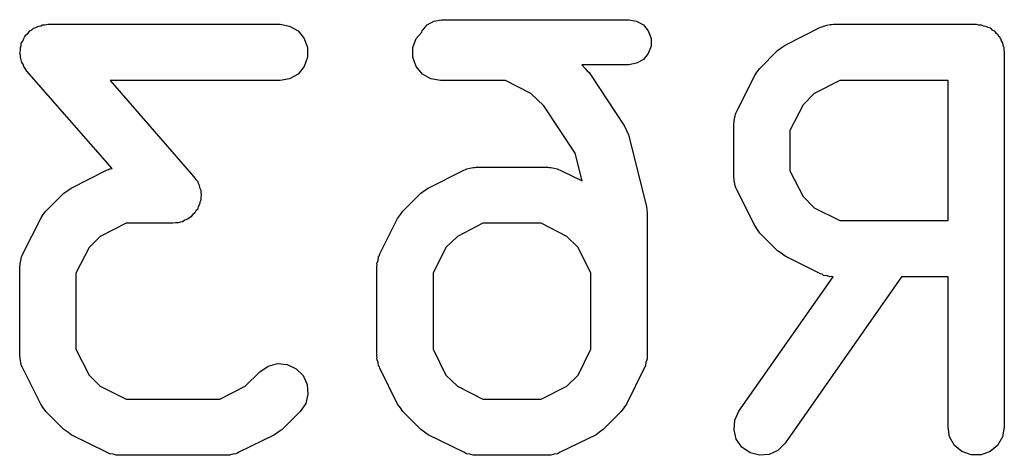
# Model space of a CAD drawing. Extents: x 93.7 to 160.2, y -161.6 to -97.7.
# Tile 27 of 30: x 139 to 141.6, y -113.7 to -112.5. Entities that reach past the tile are written whole.
import ezdxf

# ---------------------------------------------------------------- set-up
doc = ezdxf.new("R2010")
doc.units = 0
doc.header["$MEASUREMENT"] = 0
doc.layers.add('BLACK', color=7, linetype='CONTINUOUS')

msp = doc.modelspace()

# ---------------------------------------------------------------- linework, layer by layer
at = {"layer": 'Black'}
for p, q in [((139.049, -112.541), (139.056, -112.539)), ((139.056, -112.539), (139.676, -112.539)), ((139.676, -112.539), (139.701, -112.544)), ((140.068, -112.541), (140.086, -112.531)), ((140.086, -112.531), (140.106, -112.527)), ((140.106, -112.527), (140.606, -112.527)), ((140.606, -112.527), (140.627, -112.531)), ((140.627, -112.531), (140.645, -112.541)), ((141.135, -112.542), (141.143, -112.54)), ((141.143, -112.54), (141.147, -112.54)), ((141.147, -112.54), (141.152, -112.539)), ((141.152, -112.539), (141.533, -112.539)), ((141.533, -112.539), (141.539, -112.541)), ((138.998, -112.567), (139.004, -112.563)), ((139.004, -112.563), (139.008, -112.557)), ((139.008, -112.557), (139.013, -112.554)), ((139.013, -112.554), (139.018, -112.55)), ((139.018, -112.55), (139.024, -112.548)), ((139.024, -112.548), (139.031, -112.544)), ((139.031, -112.544), (139.037, -112.543)), ((139.037, -112.543), (139.042, -112.541)), ((139.042, -112.541), (139.049, -112.541)), ((139.701, -112.544), (139.724, -112.557)), ((139.724, -112.557), (139.74, -112.577)), ((140.039, -112.577), (140.054, -112.56)), ((140.054, -112.56), (140.055, -112.557)), ((140.055, -112.557), (140.068, -112.541)), ((140.645, -112.541), (140.658, -112.557)), ((140.658, -112.557), (140.666, -112.577)), ((141.023, -112.595), (141.118, -112.547)), ((141.118, -112.547), (141.122, -112.546)), ((141.122, -112.546), (141.126, -112.544)), ((141.126, -112.544), (141.135, -112.542)), ((141.539, -112.541), (141.546, -112.541)), ((141.546, -112.541), (141.552, -112.543)), ((141.552, -112.543), (141.558, -112.544)), ((141.558, -112.544), (141.564, -112.547)), ((141.564, -112.547), (141.57, -112.549)), ((141.57, -112.549), (141.575, -112.554)), ((141.575, -112.554), (141.581, -112.557)), ((141.581, -112.557), (141.585, -112.562)), ((141.585, -112.562), (141.59, -112.566)), ((141.59, -112.566), (141.593, -112.572)), ((138.985, -112.59), (138.989, -112.584)), ((138.985, -112.596), (138.985, -112.59)), ((138.989, -112.584), (138.992, -112.577)), ((138.992, -112.577), (138.995, -112.572)), ((138.995, -112.572), (138.998, -112.567)), ((139.74, -112.577), (139.749, -112.601)), ((140.03, -112.601), (140.039, -112.577)), ((140.666, -112.577), (140.666, -112.598)), ((141.593, -112.572), (141.598, -112.577)), ((141.598, -112.577), (141.6, -112.583)), ((141.6, -112.583), (141.603, -112.589)), ((141.603, -112.589), (141.604, -112.595)), ((138.981, -112.616), (138.983, -112.609)), ((138.983, -112.622), (138.981, -112.616)), ((138.983, -112.601), (138.985, -112.596)), ((138.983, -112.609), (138.983, -112.601)), ((139.749, -112.601), (139.749, -112.627)), ((140.03, -112.627), (140.03, -112.601)), ((140.658, -112.617), (140.645, -112.633)), ((140.666, -112.598), (140.658, -112.617)), ((140.956, -112.657), (141.003, -112.609)), ((141.003, -112.609), (141.013, -112.602)), ((141.013, -112.602), (141.023, -112.595)), ((141.604, -112.595), (141.607, -112.601)), ((141.607, -112.601), (141.607, -112.608)), ((141.607, -112.608), (141.608, -112.614)), ((141.608, -112.614), (141.608, -113.614)), ((138.983, -112.627), (138.983, -112.622)), ((138.985, -112.634), (138.983, -112.627)), ((138.987, -112.641), (138.985, -112.634)), ((138.99, -112.646), (138.987, -112.641)), ((139.749, -112.627), (139.74, -112.652)), ((140.039, -112.652), (140.03, -112.627)), ((140.627, -112.643), (140.606, -112.647)), ((140.645, -112.633), (140.627, -112.643)), ((138.992, -112.652), (138.99, -112.646)), ((138.996, -112.657), (138.992, -112.652)), ((139, -112.664), (138.996, -112.657)), ((139.228, -112.924), (139, -112.664)), ((139.724, -112.672), (139.701, -112.685)), ((139.74, -112.652), (139.724, -112.672)), ((140.056, -112.672), (140.039, -112.652)), ((140.078, -112.685), (140.056, -112.672)), ((140.606, -112.647), (140.481, -112.647)), ((140.481, -112.647), (140.49, -112.657)), ((140.49, -112.657), (140.495, -112.663)), ((140.495, -112.663), (140.5, -112.668)), ((140.5, -112.668), (140.595, -112.811)), ((140.942, -112.676), (140.949, -112.666)), ((140.949, -112.666), (140.956, -112.657)), ((139.676, -112.689), (139.222, -112.689)), ((139.222, -112.689), (139.446, -112.946)), ((139.701, -112.685), (139.676, -112.689)), ((140.104, -112.689), (140.078, -112.685)), ((140.277, -112.689), (140.104, -112.689)), ((140.345, -112.724), (140.277, -112.689)), ((140.894, -112.771), (140.942, -112.676)), ((141.169, -112.689), (141.101, -112.724)), ((141.458, -112.689), (141.169, -112.689)), ((141.458, -113.063), (141.458, -112.689)), ((140.379, -112.757), (140.345, -112.724)), ((141.101, -112.724), (141.071, -112.754)), ((140.463, -112.883), (140.379, -112.757)), ((140.891, -112.779), (140.893, -112.775)), ((140.893, -112.775), (140.894, -112.771)), ((141.071, -112.754), (141.036, -112.823)), ((140.886, -112.805), (140.887, -112.801)), ((140.887, -112.796), (140.889, -112.788)), ((140.887, -112.801), (140.887, -112.796)), ((140.889, -112.788), (140.891, -112.779)), ((140.595, -112.811), (140.6, -112.823)), ((140.6, -112.823), (140.605, -112.834)), ((140.886, -112.948), (140.886, -112.805)), ((141.036, -112.823), (141.036, -112.93)), ((140.605, -112.834), (140.653, -113.025)), ((140.482, -112.957), (140.463, -112.883)), ((139.118, -112.976), (139.213, -112.928)), ((139.213, -112.928), (139.218, -112.927)), ((139.218, -112.927), (139.221, -112.925)), ((139.221, -112.925), (139.228, -112.924)), ((140.071, -112.976), (140.166, -112.928)), ((140.166, -112.928), (140.17, -112.927)), ((140.17, -112.927), (140.174, -112.925)), ((140.174, -112.925), (140.182, -112.923)), ((140.182, -112.923), (140.191, -112.921)), ((140.191, -112.921), (140.195, -112.921)), ((140.195, -112.921), (140.199, -112.92)), ((140.199, -112.92), (140.39, -112.92)), ((140.39, -112.92), (140.394, -112.921)), ((140.394, -112.921), (140.398, -112.921)), ((140.398, -112.921), (140.407, -112.923)), ((140.407, -112.923), (140.415, -112.925)), ((140.415, -112.925), (140.419, -112.927)), ((140.419, -112.927), (140.423, -112.928)), ((140.423, -112.928), (140.482, -112.957)), ((141.036, -112.93), (141.071, -112.999)), ((139.446, -112.946), (139.45, -112.952)), ((139.45, -112.952), (139.455, -112.958)), ((139.455, -112.958), (139.457, -112.963)), ((140.887, -112.952), (140.886, -112.948)), ((140.887, -112.956), (140.887, -112.952)), ((140.889, -112.965), (140.887, -112.956)), ((139.099, -112.99), (139.109, -112.983)), ((139.109, -112.983), (139.118, -112.976)), ((139.457, -112.963), (139.46, -112.968)), ((139.46, -112.968), (139.461, -112.975)), ((139.461, -112.975), (139.464, -112.982)), ((139.464, -112.982), (139.464, -112.988)), ((140.051, -112.99), (140.061, -112.983)), ((140.061, -112.983), (140.071, -112.976)), ((140.891, -112.973), (140.889, -112.965)), ((140.893, -112.977), (140.891, -112.973)), ((140.894, -112.981), (140.893, -112.977)), ((140.942, -113.076), (140.894, -112.981)), ((139.051, -113.038), (139.099, -112.99)), ((139.464, -113.008), (139.462, -113.014)), ((139.464, -112.988), (139.465, -112.994)), ((139.465, -112.994), (139.464, -113.001)), ((139.464, -113.001), (139.464, -113.008)), ((140.003, -113.038), (140.051, -112.99)), ((141.071, -112.999), (141.101, -113.029)), ((139.044, -113.047), (139.051, -113.038)), ((139.451, -113.037), (139.448, -113.042)), ((139.455, -113.033), (139.451, -113.037)), ((139.457, -113.026), (139.455, -113.033)), ((139.461, -113.02), (139.457, -113.026)), ((139.462, -113.014), (139.461, -113.02)), ((139.997, -113.047), (140.003, -113.038)), ((140.653, -113.025), (140.654, -113.034)), ((140.654, -113.034), (140.655, -113.043)), ((141.101, -113.029), (141.169, -113.063)), ((138.989, -113.152), (139.037, -113.057)), ((139.037, -113.057), (139.044, -113.047)), ((139.415, -113.066), (139.41, -113.067)), ((139.422, -113.062), (139.415, -113.066)), ((139.429, -113.059), (139.422, -113.062)), ((139.433, -113.056), (139.429, -113.059)), ((139.438, -113.053), (139.433, -113.056)), ((139.443, -113.047), (139.438, -113.053)), ((139.448, -113.042), (139.443, -113.047)), ((139.942, -113.152), (139.989, -113.057)), ((139.989, -113.057), (139.997, -113.047)), ((140.655, -113.043), (140.655, -113.424)), ((141.169, -113.063), (141.458, -113.063)), ((139.265, -113.07), (139.196, -113.105)), ((139.39, -113.07), (139.265, -113.07)), ((139.397, -113.069), (139.39, -113.07)), ((139.404, -113.069), (139.397, -113.069)), ((139.41, -113.067), (139.404, -113.069)), ((140.217, -113.07), (140.149, -113.105)), ((140.372, -113.07), (140.217, -113.07)), ((140.441, -113.105), (140.372, -113.07)), ((140.949, -113.086), (140.942, -113.076)), ((140.956, -113.096), (140.949, -113.086)), ((139.196, -113.105), (139.166, -113.135)), ((140.149, -113.105), (140.118, -113.135)), ((140.471, -113.135), (140.441, -113.105)), ((141.003, -113.144), (140.956, -113.096)), ((139.166, -113.135), (139.131, -113.203)), ((140.118, -113.135), (140.084, -113.203)), ((140.505, -113.203), (140.471, -113.135)), ((141.013, -113.15), (141.003, -113.144)), ((138.982, -113.177), (138.984, -113.169)), ((138.984, -113.169), (138.986, -113.16)), ((138.986, -113.16), (138.988, -113.156)), ((138.988, -113.156), (138.989, -113.152)), ((139.934, -113.177), (139.937, -113.169)), ((139.937, -113.169), (139.938, -113.16)), ((139.938, -113.16), (139.941, -113.156)), ((139.941, -113.156), (139.942, -113.152)), ((141.023, -113.158), (141.013, -113.15)), ((141.118, -113.205), (141.023, -113.158)), ((138.981, -113.186), (138.982, -113.182)), ((138.981, -113.424), (138.981, -113.186)), ((138.982, -113.182), (138.982, -113.177)), ((139.935, -113.182), (139.934, -113.177)), ((139.934, -113.186), (139.935, -113.182)), ((139.934, -113.424), (139.934, -113.186)), ((139.131, -113.203), (139.131, -113.406)), ((140.084, -113.203), (140.084, -113.406)), ((140.505, -113.406), (140.505, -113.203)), ((140.9, -113.571), (141.151, -113.213)), ((141.334, -113.213), (141.023, -113.657)), ((141.122, -113.206), (141.118, -113.205)), ((141.126, -113.209), (141.122, -113.206)), ((141.135, -113.21), (141.126, -113.209)), ((141.143, -113.213), (141.135, -113.21)), ((141.147, -113.212), (141.143, -113.213)), ((141.151, -113.213), (141.147, -113.212)), ((141.458, -113.213), (141.334, -113.213)), ((141.458, -113.614), (141.458, -113.213)), ((139.131, -113.406), (139.166, -113.475)), ((140.084, -113.406), (140.118, -113.475)), ((140.471, -113.475), (140.505, -113.406)), ((138.982, -113.428), (138.981, -113.424)), ((138.982, -113.432), (138.982, -113.428)), ((138.984, -113.441), (138.982, -113.432)), ((139.935, -113.428), (139.934, -113.424)), ((139.934, -113.432), (139.935, -113.428)), ((139.937, -113.441), (139.934, -113.432)), ((140.655, -113.432), (140.652, -113.441)), ((140.655, -113.424), (140.655, -113.428)), ((140.655, -113.428), (140.655, -113.432)), ((138.986, -113.45), (138.984, -113.441)), ((138.988, -113.453), (138.986, -113.45)), ((138.989, -113.457), (138.988, -113.453)), ((139.037, -113.553), (138.989, -113.457)), ((139.622, -113.466), (139.644, -113.451)), ((139.644, -113.451), (139.669, -113.444)), ((139.669, -113.444), (139.695, -113.447)), ((139.695, -113.447), (139.719, -113.458)), ((139.719, -113.458), (139.737, -113.476)), ((139.938, -113.45), (139.937, -113.441)), ((139.941, -113.453), (139.938, -113.45)), ((139.942, -113.457), (139.941, -113.453)), ((139.989, -113.553), (139.942, -113.457)), ((140.647, -113.457), (140.6, -113.553)), ((140.649, -113.453), (140.647, -113.457)), ((140.651, -113.45), (140.649, -113.453)), ((140.652, -113.441), (140.651, -113.45)), ((139.166, -113.475), (139.196, -113.505)), ((139.583, -113.505), (139.622, -113.466)), ((139.737, -113.476), (139.748, -113.5)), ((140.118, -113.475), (140.149, -113.505)), ((140.441, -113.505), (140.471, -113.475)), ((139.196, -113.505), (139.265, -113.539)), ((139.515, -113.539), (139.583, -113.505)), ((139.748, -113.5), (139.75, -113.526)), ((140.149, -113.505), (140.217, -113.539)), ((140.372, -113.539), (140.441, -113.505)), ((139.75, -113.526), (139.744, -113.551)), ((139.044, -113.562), (139.037, -113.553)), ((139.051, -113.572), (139.044, -113.562)), ((139.265, -113.539), (139.515, -113.539)), ((139.744, -113.551), (139.729, -113.572)), ((139.997, -113.562), (139.989, -113.553)), ((140.003, -113.572), (139.997, -113.562)), ((140.217, -113.539), (140.372, -113.539)), ((140.593, -113.562), (140.586, -113.572)), ((140.6, -113.553), (140.593, -113.562)), ((139.099, -113.62), (139.051, -113.572)), ((139.729, -113.572), (139.681, -113.62)), ((140.051, -113.62), (140.003, -113.572)), ((140.586, -113.572), (140.538, -113.62)), ((140.889, -113.595), (140.9, -113.571)), ((140.887, -113.621), (140.889, -113.595)), ((141.462, -113.64), (141.458, -113.614)), ((141.608, -113.614), (141.603, -113.64)), ((139.109, -113.627), (139.099, -113.62)), ((139.118, -113.634), (139.109, -113.627)), ((139.213, -113.681), (139.118, -113.634)), ((139.661, -113.634), (139.566, -113.681)), ((139.671, -113.627), (139.661, -113.634)), ((139.681, -113.62), (139.671, -113.627)), ((140.061, -113.627), (140.051, -113.62)), ((140.071, -113.634), (140.061, -113.627)), ((140.166, -113.681), (140.071, -113.634)), ((140.519, -113.634), (140.423, -113.681)), ((140.528, -113.627), (140.519, -113.634)), ((140.538, -113.62), (140.528, -113.627)), ((140.893, -113.646), (140.887, -113.621)), ((141.475, -113.663), (141.462, -113.64)), ((141.603, -113.64), (141.59, -113.663)), ((140.908, -113.667), (140.893, -113.646)), ((140.93, -113.682), (140.908, -113.667)), ((141.023, -113.657), (141.004, -113.676)), ((141.495, -113.679), (141.475, -113.663)), ((141.59, -113.663), (141.57, -113.679)), ((139.218, -113.683), (139.213, -113.681)), ((139.221, -113.685), (139.218, -113.683)), ((139.23, -113.686), (139.221, -113.685)), ((139.238, -113.689), (139.23, -113.686)), ((139.243, -113.689), (139.238, -113.689)), ((139.247, -113.689), (139.243, -113.689)), ((139.533, -113.689), (139.247, -113.689)), ((139.537, -113.689), (139.533, -113.689)), ((139.541, -113.689), (139.537, -113.689)), ((139.55, -113.686), (139.541, -113.689)), ((139.558, -113.685), (139.55, -113.686)), ((139.562, -113.683), (139.558, -113.685)), ((139.566, -113.681), (139.562, -113.683)), ((140.17, -113.683), (140.166, -113.681)), ((140.174, -113.685), (140.17, -113.683)), ((140.182, -113.686), (140.174, -113.685)), ((140.191, -113.689), (140.182, -113.686)), ((140.195, -113.689), (140.191, -113.689)), ((140.199, -113.689), (140.195, -113.689)), ((140.39, -113.689), (140.199, -113.689)), ((140.394, -113.689), (140.39, -113.689)), ((140.398, -113.689), (140.394, -113.689)), ((140.407, -113.686), (140.398, -113.689)), ((140.415, -113.685), (140.407, -113.686)), ((140.419, -113.683), (140.415, -113.685)), ((140.423, -113.681), (140.419, -113.683)), ((140.955, -113.689), (140.93, -113.682)), ((140.981, -113.687), (140.955, -113.689)), ((141.004, -113.676), (140.981, -113.687)), ((141.52, -113.688), (141.495, -113.679)), ((141.546, -113.688), (141.52, -113.688)), ((141.57, -113.679), (141.546, -113.688))]:
    msp.add_line(p, q, dxfattribs=at)

doc.saveas('drawing.dxf')
